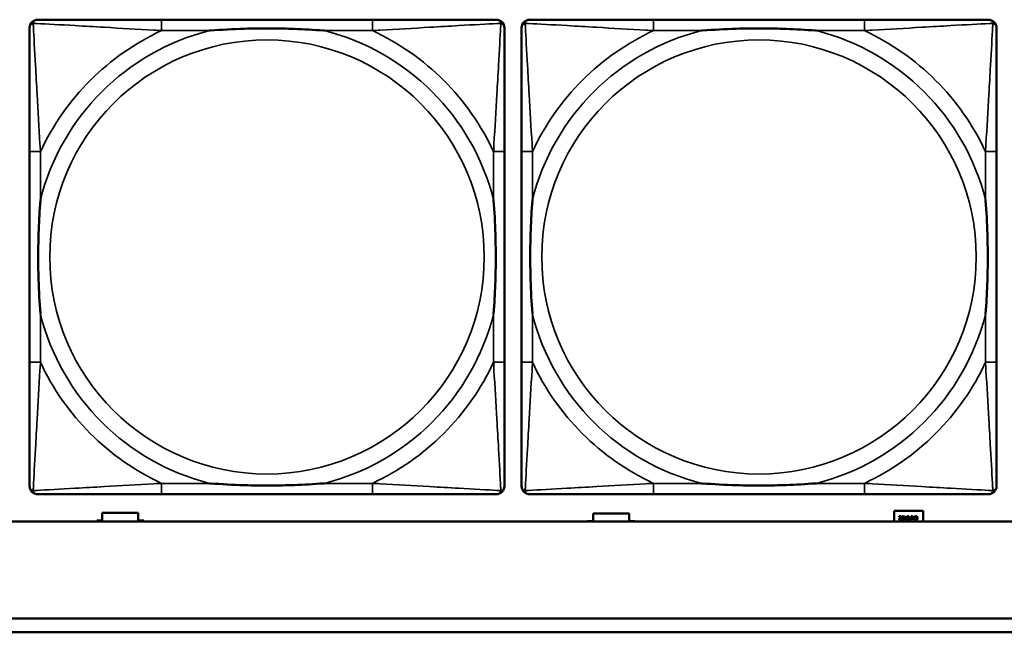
# Model space of a CAD drawing. Header units: inches. Extents: x -32 to 29.2, y -14.4 to 22.6.
# Tile 41 of 256: x -22.1 to -20.7, y -8.7 to -7.8. Entities that reach past the tile are written whole.
import ezdxf

# ---------------------------------------------------------------- set-up
doc = ezdxf.new("R2010")
doc.units = ezdxf.units.IN
doc.header["$MEASUREMENT"] = 0
doc.layers.add('Visible (ANSI)', color=7, linetype='Continuous', lineweight=50)
doc.layers.add('Visible Narrow (ANSI)', color=7, linetype='Continuous', lineweight=35)

msp = doc.modelspace()

# ---------------------------------------------------------------- linework, layer by layer
at = {"layer": 'Visible (ANSI)'}
for p, q in [((-21.5858, -7.8037), (-21.8897, -7.8037)), ((-20.8762, -7.8037), (-21.1801, -7.8037)), ((-22.0803, -7.9942), (-22.0803, -8.2982)), ((-21.3953, -8.2982), (-21.3953, -7.9942)), ((-21.3707, -7.9942), (-21.3707, -8.2982)), ((-20.6856, -8.2982), (-20.6856, -7.9942)), ((-21.8897, -8.4887), (-21.5858, -8.4887)), ((-21.1801, -8.4887), (-20.8762, -8.4887)), ((-21.9754, -8.5266), (-21.9754, -8.5156)), ((-21.9754, -8.5156), (-21.9234, -8.5156)), ((-21.9234, -8.5156), (-21.9234, -8.5266)), ((-21.2674, -8.5276), (-21.2674, -8.5166)), ((-21.2674, -8.5166), (-21.2154, -8.5166)), ((-21.2154, -8.5166), (-21.2154, -8.5276)), ((-20.8334, -8.528), (-20.8334, -8.5126)), ((-20.8334, -8.5126), (-20.7914, -8.5126)), ((-20.826, -8.5206), (-20.8229, -8.5206)), ((-20.826, -8.5212), (-20.826, -8.5206)), ((-20.8229, -8.5206), (-20.8229, -8.5213)), ((-20.818, -8.5206), (-20.8174, -8.5206)), ((-20.818, -8.5223), (-20.818, -8.5206)), ((-20.8174, -8.5206), (-20.8174, -8.5223)), ((-20.8087, -8.5206), (-20.808, -8.5206)), ((-20.8087, -8.5225), (-20.8087, -8.5206)), ((-20.808, -8.5206), (-20.808, -8.5256)), ((-20.8058, -8.5256), (-20.8075, -8.5206)), ((-20.8075, -8.5206), (-20.8068, -8.5206)), ((-20.8068, -8.5206), (-20.8064, -8.522)), ((-20.8033, -8.5206), (-20.805, -8.5256)), ((-20.8045, -8.522), (-20.804, -8.5206)), ((-20.804, -8.5206), (-20.8033, -8.5206)), ((-20.7914, -8.5126), (-20.7914, -8.528)), ((-5.0254, -8.528), (-27.8004, -8.528)), ((-21.9834, -8.528), (-21.9834, -8.5266)), ((-21.9834, -8.5266), (-21.9754, -8.5266)), ((-21.9234, -8.5266), (-21.9154, -8.5266)), ((-21.9154, -8.5266), (-21.9154, -8.528)), ((-21.2754, -8.528), (-21.2754, -8.5276)), ((-21.2754, -8.5276), (-21.2674, -8.5276)), ((-21.2154, -8.5276), (-21.2074, -8.5276)), ((-21.2074, -8.5276), (-21.2074, -8.528)), ((-20.8235, -8.5212), (-20.826, -8.5212)), ((-20.823, -8.5247), (-20.823, -8.5254)), ((-20.823, -8.5247), (-20.823, -8.5247)), ((-20.8186, -8.5223), (-20.818, -8.5223)), ((-20.8186, -8.5229), (-20.8186, -8.5223)), ((-20.818, -8.5229), (-20.8186, -8.5229)), ((-20.818, -8.5256), (-20.818, -8.5229)), ((-20.8174, -8.5256), (-20.818, -8.5256)), ((-20.8174, -8.5223), (-20.8152, -8.5223)), ((-20.8174, -8.5229), (-20.8174, -8.5248)), ((-20.8157, -8.5229), (-20.8174, -8.5229)), ((-20.8174, -8.5248), (-20.8157, -8.5229)), ((-20.8152, -8.523), (-20.8174, -8.5256)), ((-20.8152, -8.5223), (-20.8152, -8.523)), ((-20.808, -8.5256), (-20.8093, -8.5256)), ((-20.8092, -8.5225), (-20.8087, -8.5225)), ((-20.8092, -8.525), (-20.8087, -8.525)), ((-20.8087, -8.5231), (-20.8091, -8.5231)), ((-20.8087, -8.525), (-20.8087, -8.5231)), ((-20.8064, -8.522), (-20.8045, -8.522)), ((-20.8046, -8.5226), (-20.8062, -8.5226)), ((-20.8062, -8.5226), (-20.8054, -8.5249)), ((-20.805, -8.5256), (-20.8058, -8.5256)), ((-20.8054, -8.5249), (-20.8046, -8.5226)), ((-20.8033, -8.5218), (-20.8033, -8.521)), ((-20.8032, -8.5218), (-20.8033, -8.5218)), ((-20.8033, -8.5253), (-20.8033, -8.5245)), ((-20.8033, -8.5245), (-20.8032, -8.5245)), ((-27.8004, -8.668), (-16.8129, -8.668)), ((-16.8129, -8.688), (-27.8004, -8.688))]:
    msp.add_line(p, q, dxfattribs=at)
for centre, start, end in [((-22.0685, -7.8155), 90, 180), ((-21.4071, -7.8155), 0, 90), ((-21.3589, -7.8155), 90, 180), ((-20.6974, -7.8155), 0, 90), ((-22.0685, -8.4769), 180, 270), ((-21.4071, -8.4769), 270, 360), ((-21.3589, -8.4769), 180, 270), ((-20.6974, -8.4769), 270, 360)]:
    msp.add_arc(centre, 0.0118, start, end, dxfattribs=at)
for points, knots in [([(-21.8897, -7.8037), (-21.8933, -7.8037), (-21.8969, -7.8037), (-21.9005, -7.8037), (-21.9337, -7.8037), (-21.9674, -7.8037), (-21.9983, -7.8037), (-22.0252, -7.8037), (-22.0508, -7.8037), (-22.0642, -7.8037), (-22.0658, -7.8037), (-22.0672, -7.8037), (-22.0685, -7.8037)], [0, 0, 0, 0, 0.0272471, 0.0272471, 0.0272471, 0.2790553, 0.2790553, 0.2790553, 0.4988354, 0.4988354, 0.4988354, 0.5252205, 0.5252205, 0.5252205, 0.5252205]), ([(-21.4071, -7.8037), (-21.422, -7.8037), (-21.4636, -7.8037), (-21.5042, -7.8037), (-21.5307, -7.8037), (-21.5586, -7.8037), (-21.5858, -7.8037)], [-0.5252205, -0.5252205, -0.5252205, -0.5252205, -0.20743, -0.20743, -0.20743, 0, 0, 0, 0]), ([(-21.1801, -7.8037), (-21.1837, -7.8037), (-21.1873, -7.8037), (-21.1909, -7.8037), (-21.2241, -7.8037), (-21.2578, -7.8037), (-21.2887, -7.8037), (-21.3156, -7.8037), (-21.3411, -7.8037), (-21.3546, -7.8037), (-21.3562, -7.8037), (-21.3576, -7.8037), (-21.3589, -7.8037)], [0, 0, 0, 0, 0.0272471, 0.0272471, 0.0272471, 0.2790553, 0.2790553, 0.2790553, 0.4988354, 0.4988354, 0.4988354, 0.5252205, 0.5252205, 0.5252205, 0.5252205]), ([(-20.6974, -7.8037), (-20.7123, -7.8037), (-20.7539, -7.8037), (-20.7946, -7.8037), (-20.8211, -7.8037), (-20.849, -7.8037), (-20.8762, -7.8037)], [-0.5252205, -0.5252205, -0.5252205, -0.5252205, -0.20743, -0.20743, -0.20743, 0, 0, 0, 0]), ([(-22.0803, -7.8155), (-22.0803, -7.8304), (-22.0803, -7.872), (-22.0803, -7.9126), (-22.0803, -7.9391), (-22.0803, -7.967), (-22.0803, -7.9942)], [-0.5252205, -0.5252205, -0.5252205, -0.5252205, -0.20743, -0.20743, -0.20743, 0, 0, 0, 0]), ([(-21.8205, -7.8194), (-21.8201, -7.8194), (-21.8196, -7.8194), (-21.8031, -7.8181), (-21.7871, -7.8173), (-21.7641, -7.8165), (-21.7574, -7.8164), (-21.7483, -7.8163), (-21.7458, -7.8163), (-21.7417, -7.8163), (-21.7401, -7.8162), (-21.737, -7.8162), (-21.7354, -7.8162), (-21.7319, -7.8163), (-21.7298, -7.8163), (-21.7236, -7.8163), (-21.7195, -7.8164), (-21.7098, -7.8166), (-21.7042, -7.8168), (-21.6844, -7.8175), (-21.6704, -7.8183), (-21.6559, -7.8194), (-21.6555, -7.8194), (-21.655, -7.8194)], [-0.416114, -0.416114, -0.416114, -0.416114, -0.4127691, -0.4127691, -0.2896446, -0.2896446, -0.2388934, -0.2388934, -0.2201881, -0.2201881, -0.2080204, -0.2080204, -0.196499, -0.196499, -0.1809939, -0.1809939, -0.149741, -0.149741, -0.1073162, -0.1073162, 0, 0, 0.0033356, 0.0033356, 0.0033356, 0.0033356]), ([(-21.3953, -7.9942), (-21.3953, -7.9907), (-21.3953, -7.9871), (-21.3953, -7.9835), (-21.3953, -7.9503), (-21.3953, -7.9166), (-21.3953, -7.8857), (-21.3953, -7.8588), (-21.3953, -7.8332), (-21.3953, -7.8198), (-21.3953, -7.8182), (-21.3953, -7.8167), (-21.3953, -7.8155)], [0, 0, 0, 0, 0.0272471, 0.0272471, 0.0272471, 0.2790553, 0.2790553, 0.2790553, 0.4988354, 0.4988354, 0.4988354, 0.5252205, 0.5252205, 0.5252205, 0.5252205]), ([(-21.3707, -7.8155), (-21.3707, -7.8304), (-21.3707, -7.872), (-21.3707, -7.9126), (-21.3707, -7.9391), (-21.3707, -7.967), (-21.3707, -7.9942)], [-0.5252205, -0.5252205, -0.5252205, -0.5252205, -0.20743, -0.20743, -0.20743, 0, 0, 0, 0]), ([(-21.1109, -7.8194), (-21.1105, -7.8194), (-21.11, -7.8194), (-21.0935, -7.8181), (-21.0775, -7.8173), (-21.0545, -7.8165), (-21.0478, -7.8164), (-21.0386, -7.8163), (-21.0362, -7.8163), (-21.0321, -7.8163), (-21.0305, -7.8162), (-21.0273, -7.8162), (-21.0258, -7.8162), (-21.0223, -7.8163), (-21.0202, -7.8163), (-21.014, -7.8163), (-21.0099, -7.8164), (-21.0002, -7.8166), (-20.9946, -7.8168), (-20.9748, -7.8175), (-20.9608, -7.8183), (-20.9463, -7.8194), (-20.9458, -7.8194), (-20.9454, -7.8194)], [-0.416114, -0.416114, -0.416114, -0.416114, -0.4127691, -0.4127691, -0.2896446, -0.2896446, -0.2388934, -0.2388934, -0.2201881, -0.2201881, -0.2080204, -0.2080204, -0.196499, -0.196499, -0.1809939, -0.1809939, -0.149741, -0.149741, -0.1073162, -0.1073162, 0, 0, 0.0033356, 0.0033356, 0.0033356, 0.0033356]), ([(-20.6856, -7.9942), (-20.6856, -7.9907), (-20.6856, -7.9871), (-20.6856, -7.9835), (-20.6856, -7.9503), (-20.6856, -7.9166), (-20.6856, -7.8857), (-20.6856, -7.8588), (-20.6856, -7.8332), (-20.6856, -7.8198), (-20.6856, -7.8182), (-20.6856, -7.8167), (-20.6856, -7.8155)], [0, 0, 0, 0, 0.0272471, 0.0272471, 0.0272471, 0.2790553, 0.2790553, 0.2790553, 0.4988354, 0.4988354, 0.4988354, 0.5252205, 0.5252205, 0.5252205, 0.5252205]), ([(-22.0645, -8.2289), (-22.0646, -8.2285), (-22.0646, -8.2281), (-22.0659, -8.2116), (-22.0667, -8.1955), (-22.0674, -8.1725), (-22.0676, -8.1658), (-22.0677, -8.1567), (-22.0677, -8.1542), (-22.0677, -8.1501), (-22.0677, -8.1485), (-22.0677, -8.1454), (-22.0677, -8.1439), (-22.0677, -8.1403), (-22.0677, -8.1382), (-22.0676, -8.1321), (-22.0676, -8.1279), (-22.0674, -8.1182), (-22.0672, -8.1126), (-22.0665, -8.0928), (-22.0657, -8.0788), (-22.0646, -8.0643), (-22.0646, -8.0639), (-22.0645, -8.0634)], [-0.416114, -0.416114, -0.416114, -0.416114, -0.4127691, -0.4127691, -0.2896446, -0.2896446, -0.2388934, -0.2388934, -0.2201881, -0.2201881, -0.2080204, -0.2080204, -0.196499, -0.196499, -0.1809939, -0.1809939, -0.149741, -0.149741, -0.1073162, -0.1073162, 0, 0, 0.0033356, 0.0033356, 0.0033356, 0.0033356]), ([(-21.411, -8.0634), (-21.411, -8.0639), (-21.4109, -8.0643), (-21.4097, -8.0808), (-21.4088, -8.0969), (-21.4081, -8.1198), (-21.408, -8.1265), (-21.4079, -8.1357), (-21.4079, -8.1382), (-21.4078, -8.1423), (-21.4078, -8.1439), (-21.4078, -8.147), (-21.4078, -8.1485), (-21.4078, -8.1521), (-21.4079, -8.1541), (-21.4079, -8.1603), (-21.408, -8.1644), (-21.4082, -8.1742), (-21.4083, -8.1798), (-21.4091, -8.1995), (-21.4098, -8.2136), (-21.4109, -8.2281), (-21.411, -8.2285), (-21.411, -8.2289)], [-0.416114, -0.416114, -0.416114, -0.416114, -0.4127691, -0.4127691, -0.2896446, -0.2896446, -0.2388934, -0.2388934, -0.2201881, -0.2201881, -0.2080204, -0.2080204, -0.196499, -0.196499, -0.1809939, -0.1809939, -0.149741, -0.149741, -0.1073162, -0.1073162, 0, 0, 0.0033356, 0.0033356, 0.0033356, 0.0033356]), ([(-21.3549, -8.2289), (-21.355, -8.2285), (-21.355, -8.2281), (-21.3562, -8.2116), (-21.3571, -8.1955), (-21.3578, -8.1725), (-21.3579, -8.1658), (-21.3581, -8.1567), (-21.3581, -8.1542), (-21.3581, -8.1501), (-21.3581, -8.1485), (-21.3581, -8.1454), (-21.3581, -8.1439), (-21.3581, -8.1403), (-21.3581, -8.1382), (-21.358, -8.1321), (-21.358, -8.1279), (-21.3577, -8.1182), (-21.3576, -8.1126), (-21.3569, -8.0928), (-21.3561, -8.0788), (-21.355, -8.0643), (-21.355, -8.0639), (-21.3549, -8.0634)], [-0.416114, -0.416114, -0.416114, -0.416114, -0.4127691, -0.4127691, -0.2896446, -0.2896446, -0.2388934, -0.2388934, -0.2201881, -0.2201881, -0.2080204, -0.2080204, -0.196499, -0.196499, -0.1809939, -0.1809939, -0.149741, -0.149741, -0.1073162, -0.1073162, 0, 0, 0.0033356, 0.0033356, 0.0033356, 0.0033356]), ([(-20.7014, -8.0634), (-20.7014, -8.0639), (-20.7013, -8.0643), (-20.7001, -8.0808), (-20.6992, -8.0969), (-20.6985, -8.1198), (-20.6984, -8.1265), (-20.6983, -8.1357), (-20.6982, -8.1382), (-20.6982, -8.1423), (-20.6982, -8.1439), (-20.6982, -8.147), (-20.6982, -8.1485), (-20.6982, -8.1521), (-20.6982, -8.1541), (-20.6983, -8.1603), (-20.6984, -8.1644), (-20.6986, -8.1742), (-20.6987, -8.1798), (-20.6994, -8.1995), (-20.7002, -8.2136), (-20.7013, -8.2281), (-20.7014, -8.2285), (-20.7014, -8.2289)], [-0.416114, -0.416114, -0.416114, -0.416114, -0.4127691, -0.4127691, -0.2896446, -0.2896446, -0.2388934, -0.2388934, -0.2201881, -0.2201881, -0.2080204, -0.2080204, -0.196499, -0.196499, -0.1809939, -0.1809939, -0.149741, -0.149741, -0.1073162, -0.1073162, 0, 0, 0.0033356, 0.0033356, 0.0033356, 0.0033356]), ([(-22.0803, -8.2982), (-22.0803, -8.3254), (-22.0803, -8.3532), (-22.0803, -8.3798), (-22.0803, -8.4204), (-22.0803, -8.462), (-22.0803, -8.4769)], [3.9382945, 3.9382945, 3.9382945, 3.9382945, 4.1457245, 4.1457245, 4.1457245, 4.463515, 4.463515, 4.463515, 4.463515]), ([(-21.3953, -8.4769), (-21.3953, -8.462), (-21.3953, -8.4204), (-21.3953, -8.3798), (-21.3953, -8.3532), (-21.3953, -8.3254), (-21.3953, -8.2982)], [-0.5252205, -0.5252205, -0.5252205, -0.5252205, -0.20743, -0.20743, -0.20743, 0, 0, 0, 0]), ([(-21.3707, -8.2982), (-21.3707, -8.3254), (-21.3707, -8.3532), (-21.3707, -8.3798), (-21.3707, -8.4204), (-21.3707, -8.462), (-21.3707, -8.4769)], [3.9382945, 3.9382945, 3.9382945, 3.9382945, 4.1457245, 4.1457245, 4.1457245, 4.463515, 4.463515, 4.463515, 4.463515]), ([(-20.6856, -8.4769), (-20.6856, -8.462), (-20.6856, -8.4204), (-20.6856, -8.3798), (-20.6856, -8.3532), (-20.6856, -8.3254), (-20.6856, -8.2982)], [-0.5252205, -0.5252205, -0.5252205, -0.5252205, -0.20743, -0.20743, -0.20743, 0, 0, 0, 0]), ([(-21.655, -8.473), (-21.6555, -8.473), (-21.6559, -8.473), (-21.6704, -8.4741), (-21.6844, -8.4749), (-21.7042, -8.4756), (-21.7098, -8.4758), (-21.7195, -8.476), (-21.7236, -8.4761), (-21.7298, -8.4761), (-21.7319, -8.4761), (-21.7354, -8.4761), (-21.737, -8.4761), (-21.7401, -8.4761), (-21.7417, -8.4761), (-21.7458, -8.4761), (-21.7483, -8.4761), (-21.7574, -8.476), (-21.7641, -8.4758), (-21.7871, -8.4751), (-21.8031, -8.4743), (-21.8196, -8.473), (-21.8201, -8.473), (-21.8205, -8.473)], [-0.4149464, -0.4149464, -0.4149464, -0.4149464, -0.41162, -0.41162, -0.3046026, -0.3046026, -0.2622958, -0.2622958, -0.23113, -0.23113, -0.215668, -0.215668, -0.2041787, -0.2041787, -0.1920448, -0.1920448, -0.1733916, -0.1733916, -0.1227817, -0.1227817, 0, 0, 0.0033356, 0.0033356, 0.0033356, 0.0033356]), ([(-20.9454, -8.473), (-20.9458, -8.473), (-20.9463, -8.473), (-20.9608, -8.4741), (-20.9748, -8.4749), (-20.9946, -8.4756), (-21.0002, -8.4758), (-21.0099, -8.476), (-21.014, -8.4761), (-21.0202, -8.4761), (-21.0223, -8.4761), (-21.0258, -8.4761), (-21.0273, -8.4761), (-21.0305, -8.4761), (-21.0321, -8.4761), (-21.0362, -8.4761), (-21.0386, -8.4761), (-21.0478, -8.476), (-21.0545, -8.4758), (-21.0775, -8.4751), (-21.0935, -8.4743), (-21.11, -8.473), (-21.1105, -8.473), (-21.1109, -8.473)], [-0.4149464, -0.4149464, -0.4149464, -0.4149464, -0.41162, -0.41162, -0.3046026, -0.3046026, -0.2622958, -0.2622958, -0.23113, -0.23113, -0.215668, -0.215668, -0.2041787, -0.2041787, -0.1920448, -0.1920448, -0.1733916, -0.1733916, -0.1227817, -0.1227817, 0, 0, 0.0033356, 0.0033356, 0.0033356, 0.0033356]), ([(-22.0685, -8.4887), (-22.0536, -8.4887), (-22.012, -8.4887), (-21.9713, -8.4887), (-21.9448, -8.4887), (-21.917, -8.4887), (-21.8897, -8.4887)], [-0.5252205, -0.5252205, -0.5252205, -0.5252205, -0.20743, -0.20743, -0.20743, 0, 0, 0, 0]), ([(-21.5858, -8.4887), (-21.5586, -8.4887), (-21.5307, -8.4887), (-21.5042, -8.4887), (-21.4636, -8.4887), (-21.422, -8.4887), (-21.4071, -8.4887)], [3.9382945, 3.9382945, 3.9382945, 3.9382945, 4.1457245, 4.1457245, 4.1457245, 4.463515, 4.463515, 4.463515, 4.463515]), ([(-21.3589, -8.4887), (-21.344, -8.4887), (-21.3024, -8.4887), (-21.2617, -8.4887), (-21.2352, -8.4887), (-21.2073, -8.4887), (-21.1801, -8.4887)], [-0.5252205, -0.5252205, -0.5252205, -0.5252205, -0.20743, -0.20743, -0.20743, 0, 0, 0, 0]), ([(-20.8762, -8.4887), (-20.849, -8.4887), (-20.8211, -8.4887), (-20.7946, -8.4887), (-20.7539, -8.4887), (-20.7123, -8.4887), (-20.6974, -8.4887)], [3.9382945, 3.9382945, 3.9382945, 3.9382945, 4.1457245, 4.1457245, 4.1457245, 4.463515, 4.463515, 4.463515, 4.463515])]:
    msp.add_open_spline(points, degree=3, knots=knots, dxfattribs=at)
for points in [[(-20.8223, -8.5231), (-20.8223, -8.5218), (-20.8215, -8.5205), (-20.8207, -8.5205)], [(-20.8207, -8.5205), (-20.8198, -8.5205), (-20.8191, -8.5218), (-20.8191, -8.5231)], [(-20.8148, -8.5231), (-20.8148, -8.5218), (-20.814, -8.5205), (-20.8132, -8.5205)], [(-20.8132, -8.5205), (-20.8123, -8.5205), (-20.8116, -8.5218), (-20.8116, -8.5231)], [(-20.8033, -8.521), (-20.8031, -8.5209), (-20.8028, -8.5207), (-20.8026, -8.5207)], [(-20.8026, -8.5207), (-20.8024, -8.5206), (-20.802, -8.5205), (-20.8017, -8.5205)], [(-20.8017, -8.5205), (-20.8012, -8.5205), (-20.8004, -8.5209), (-20.8001, -8.5212)], [(-20.8258, -8.5244), (-20.8258, -8.5241), (-20.8256, -8.5236), (-20.8255, -8.5234)], [(-20.8243, -8.5257), (-20.825, -8.5257), (-20.8258, -8.525), (-20.8258, -8.5244)], [(-20.8255, -8.5234), (-20.8254, -8.5231), (-20.825, -8.5227), (-20.8249, -8.5225)], [(-20.8241, -8.5225), (-20.8247, -8.5232), (-20.8251, -8.5239), (-20.8251, -8.5243)], [(-20.8251, -8.5243), (-20.8251, -8.5245), (-20.825, -8.5248), (-20.8249, -8.5249)], [(-20.8249, -8.5225), (-20.8245, -8.5222), (-20.8238, -8.5214), (-20.8235, -8.5212)], [(-20.8249, -8.5249), (-20.8247, -8.525), (-20.8244, -8.5251), (-20.8242, -8.5251)], [(-20.823, -8.5254), (-20.8232, -8.5255), (-20.824, -8.5257), (-20.8243, -8.5257)], [(-20.8242, -8.5251), (-20.8241, -8.5251), (-20.8237, -8.5251), (-20.8235, -8.525)], [(-20.8229, -8.5213), (-20.8232, -8.5216), (-20.8238, -8.5222), (-20.8241, -8.5225)], [(-20.8235, -8.525), (-20.8234, -8.5249), (-20.8231, -8.5248), (-20.823, -8.5247)], [(-20.8207, -8.5257), (-20.8215, -8.5257), (-20.8223, -8.5244), (-20.8223, -8.5231)], [(-20.8214, -8.5216), (-20.8215, -8.5218), (-20.8216, -8.5226), (-20.8216, -8.5231)], [(-20.8216, -8.5231), (-20.8216, -8.5236), (-20.8215, -8.5244), (-20.8214, -8.5247)], [(-20.8207, -8.5211), (-20.8209, -8.5211), (-20.8213, -8.5213), (-20.8214, -8.5216)], [(-20.8214, -8.5247), (-20.8213, -8.5249), (-20.8209, -8.5252), (-20.8207, -8.5252)], [(-20.8199, -8.5216), (-20.82, -8.5214), (-20.8204, -8.5211), (-20.8207, -8.5211)], [(-20.8191, -8.5231), (-20.8191, -8.5245), (-20.8198, -8.5257), (-20.8207, -8.5257)], [(-20.8207, -8.5252), (-20.8204, -8.5252), (-20.82, -8.5249), (-20.8199, -8.5246)], [(-20.8197, -8.5231), (-20.8197, -8.5226), (-20.8198, -8.5219), (-20.8199, -8.5216)], [(-20.8199, -8.5246), (-20.8198, -8.5244), (-20.8197, -8.5236), (-20.8197, -8.5231)], [(-20.8132, -8.5257), (-20.814, -8.5257), (-20.8148, -8.5244), (-20.8148, -8.5231)], [(-20.8139, -8.5216), (-20.814, -8.5218), (-20.8141, -8.5226), (-20.8141, -8.5231)], [(-20.8141, -8.5231), (-20.8141, -8.5236), (-20.814, -8.5244), (-20.8139, -8.5247)], [(-20.8132, -8.5211), (-20.8134, -8.5211), (-20.8138, -8.5213), (-20.8139, -8.5216)], [(-20.8139, -8.5247), (-20.8138, -8.5249), (-20.8134, -8.5252), (-20.8132, -8.5252)], [(-20.8124, -8.5216), (-20.8125, -8.5214), (-20.8129, -8.5211), (-20.8132, -8.5211)], [(-20.8116, -8.5231), (-20.8116, -8.5245), (-20.8123, -8.5257), (-20.8132, -8.5257)], [(-20.8132, -8.5252), (-20.8129, -8.5252), (-20.8125, -8.5249), (-20.8124, -8.5246)], [(-20.8122, -8.5231), (-20.8122, -8.5226), (-20.8123, -8.5219), (-20.8124, -8.5216)], [(-20.8124, -8.5246), (-20.8123, -8.5244), (-20.8122, -8.5236), (-20.8122, -8.5231)], [(-20.8112, -8.5241), (-20.8112, -8.5238), (-20.8109, -8.5232), (-20.8107, -8.523)], [(-20.8106, -8.5253), (-20.8108, -8.5251), (-20.8112, -8.5245), (-20.8112, -8.5241)], [(-20.8107, -8.523), (-20.8105, -8.5228), (-20.8098, -8.5225), (-20.8092, -8.5225)], [(-20.8093, -8.5256), (-20.8097, -8.5256), (-20.8103, -8.5255), (-20.8106, -8.5253)], [(-20.8102, -8.5234), (-20.8103, -8.5235), (-20.8105, -8.5239), (-20.8105, -8.5241)], [(-20.8105, -8.5241), (-20.8105, -8.5244), (-20.8103, -8.5247), (-20.8101, -8.5249)], [(-20.8091, -8.5231), (-20.8095, -8.5231), (-20.81, -8.5232), (-20.8102, -8.5234)], [(-20.8101, -8.5249), (-20.8099, -8.525), (-20.8095, -8.525), (-20.8092, -8.525)], [(-20.8026, -8.5256), (-20.8027, -8.5255), (-20.8031, -8.5254), (-20.8033, -8.5253)], [(-20.8027, -8.5214), (-20.8029, -8.5215), (-20.8031, -8.5217), (-20.8032, -8.5218)], [(-20.8032, -8.5245), (-20.8031, -8.5246), (-20.8028, -8.5248), (-20.8026, -8.5249)], [(-20.8017, -8.5211), (-20.802, -8.5211), (-20.8025, -8.5213), (-20.8027, -8.5214)], [(-20.8026, -8.5249), (-20.8024, -8.525), (-20.802, -8.5251), (-20.8017, -8.5251)], [(-20.8017, -8.5257), (-20.802, -8.5257), (-20.8024, -8.5256), (-20.8026, -8.5256)], [(-20.8006, -8.5216), (-20.8008, -8.5214), (-20.8014, -8.5211), (-20.8017, -8.5211)], [(-20.8017, -8.5251), (-20.8014, -8.5251), (-20.8008, -8.5249), (-20.8006, -8.5246)], [(-20.8001, -8.525), (-20.8004, -8.5254), (-20.8012, -8.5257), (-20.8017, -8.5257)], [(-20.8002, -8.5231), (-20.8002, -8.5226), (-20.8004, -8.5219), (-20.8006, -8.5216)], [(-20.8006, -8.5246), (-20.8004, -8.5244), (-20.8002, -8.5236), (-20.8002, -8.5231)], [(-20.8001, -8.5212), (-20.7998, -8.5215), (-20.7995, -8.5225), (-20.7995, -8.5231)], [(-20.7995, -8.5231), (-20.7995, -8.5237), (-20.7998, -8.5247), (-20.8001, -8.525)]]:
    msp.add_open_spline(points, degree=2, dxfattribs=at)
at = {"layer": 'Visible Narrow (ANSI)'}
for p, q in [((-21.8897, -7.8037), (-21.8897, -7.8194)), ((-21.5858, -7.8037), (-21.5858, -7.8194)), ((-21.1801, -7.8037), (-21.1801, -7.8194)), ((-20.8762, -7.8037), (-20.8762, -7.8194)), ((-21.8897, -7.8194), (-21.8205, -7.8194)), ((-21.655, -7.8194), (-21.5858, -7.8194)), ((-21.1801, -7.8194), (-21.1109, -7.8194)), ((-20.9454, -7.8194), (-20.8762, -7.8194)), ((-22.0645, -7.9942), (-22.0803, -7.9942)), ((-22.0645, -8.0634), (-22.0645, -7.9942)), ((-21.3953, -7.9942), (-21.411, -7.9942)), ((-21.411, -7.9942), (-21.411, -8.0634)), ((-21.3549, -7.9942), (-21.3707, -7.9942)), ((-21.3549, -8.0634), (-21.3549, -7.9942)), ((-20.6856, -7.9942), (-20.7014, -7.9942)), ((-20.7014, -7.9942), (-20.7014, -8.0634)), ((-22.0645, -8.2982), (-22.0645, -8.2289)), ((-21.411, -8.2289), (-21.411, -8.2982)), ((-21.3549, -8.2982), (-21.3549, -8.2289)), ((-20.7014, -8.2289), (-20.7014, -8.2982)), ((-22.0645, -8.2982), (-22.0803, -8.2982)), ((-21.3953, -8.2982), (-21.411, -8.2982)), ((-21.3549, -8.2982), (-21.3707, -8.2982)), ((-20.6856, -8.2982), (-20.7014, -8.2982)), ((-21.8897, -8.473), (-21.8897, -8.4887)), ((-21.8205, -8.473), (-21.8897, -8.473)), ((-21.5858, -8.473), (-21.655, -8.473)), ((-21.5858, -8.473), (-21.5858, -8.4887)), ((-21.1801, -8.473), (-21.1801, -8.4887)), ((-21.1109, -8.473), (-21.1801, -8.473)), ((-20.8762, -8.473), (-20.9454, -8.473)), ((-20.8762, -8.473), (-20.8762, -8.4887))]:
    msp.add_line(p, q, dxfattribs=at)
for centre in [(-21.7378, -8.1462), (-21.0282, -8.1462)]:
    msp.add_circle(centre, 0.3133, dxfattribs=at)
for centre, radius, start, end in [((-21.7378, -8.1462), 0.3371, 104.2103, 165.7897), ((-21.7378, -8.1462), 0.3604, 114.9407, 155.0593), ((-21.7378, -8.1462), 0.3371, 14.2103, 75.7897), ((-21.7378, -8.1462), 0.3604, 24.9407, 65.0593), ((-21.0282, -8.1462), 0.3371, 104.2103, 165.7897), ((-21.0282, -8.1462), 0.3604, 114.9407, 155.0593), ((-21.0282, -8.1462), 0.3371, 14.2103, 75.7897), ((-21.0282, -8.1462), 0.3604, 24.9407, 65.0593), ((-21.7378, -8.1462), 0.3371, 194.2103, 255.7897), ((-21.7378, -8.1462), 0.3371, 284.2103, 345.7897), ((-21.0282, -8.1462), 0.3371, 194.2103, 255.7897), ((-21.0282, -8.1462), 0.3371, 284.2103, 345.7897), ((-21.7378, -8.1462), 0.3604, 204.9407, 245.0593), ((-21.7378, -8.1462), 0.3604, 294.9407, 335.0593), ((-21.0282, -8.1462), 0.3604, 204.9407, 245.0593), ((-21.0282, -8.1462), 0.3604, 294.9407, 335.0593)]:
    msp.add_arc(centre, radius, start, end, dxfattribs=at)
for points, knots in [([(-22.0803, -7.8155), (-22.0803, -7.8149), (-22.0802, -7.8143), (-22.08, -7.8133), (-22.0798, -7.8129), (-22.0795, -7.8122), (-22.0793, -7.812), (-22.0791, -7.8116), (-22.079, -7.8115), (-22.0786, -7.8111), (-22.0784, -7.8108), (-22.0777, -7.8102), (-22.0772, -7.8099), (-22.0761, -7.8093), (-22.0756, -7.8091), (-22.075, -7.809)], [-0.02627331, -0.02627331, -0.02627331, -0.02627331, -0.02158775, -0.02158775, -0.01736415, -0.01736415, -0.0147244, -0.0147244, -0.01307456, -0.01307456, -0.00977487, -0.00977487, -0.00449537, -0.00449537, 0.00012419, 0.00012419, 0.00012419, 0.00012419]), ([(-22.075, -7.809), (-22.0748, -7.8084), (-22.0746, -7.8078), (-22.0741, -7.8068), (-22.0737, -7.8063), (-22.0731, -7.8056), (-22.0729, -7.8053), (-22.0725, -7.805), (-22.0723, -7.8049), (-22.072, -7.8046), (-22.0717, -7.8045), (-22.0711, -7.8042), (-22.0706, -7.804), (-22.0696, -7.8037), (-22.0691, -7.8037), (-22.0685, -7.8037)], [-0.00012419, -0.00012419, -0.00012419, -0.00012419, 0.00449537, 0.00449537, 0.00977487, 0.00977487, 0.01307456, 0.01307456, 0.0147244, 0.0147244, 0.01736415, 0.01736415, 0.02158775, 0.02158775, 0.02627331, 0.02627331, 0.02627331, 0.02627331]), ([(-22.0645, -7.9942), (-22.0647, -7.9905), (-22.065, -7.9867), (-22.0665, -7.9594), (-22.0679, -7.9352), (-22.0701, -7.8973), (-22.0709, -7.8833), (-22.0729, -7.848), (-22.074, -7.8279), (-22.0748, -7.8125), (-22.0749, -7.8107), (-22.075, -7.809)], [0, 0, 0, 0, 0.0278591, 0.0278591, 0.201273, 0.201273, 0.3066357, 0.3066357, 0.475216, 0.475216, 0.5007189, 0.5007189, 0.5007189, 0.5007189]), ([(-22.075, -7.809), (-22.0733, -7.809), (-22.0715, -7.8091), (-22.056, -7.81), (-22.0359, -7.811), (-22.0007, -7.813), (-21.9866, -7.8138), (-21.9488, -7.8161), (-21.9246, -7.8175), (-21.8973, -7.819), (-21.8935, -7.8192), (-21.8897, -7.8194)], [-0.5007189, -0.5007189, -0.5007189, -0.5007189, -0.475216, -0.475216, -0.3066357, -0.3066357, -0.201273, -0.201273, -0.0278591, -0.0278591, 0, 0, 0, 0]), ([(-21.5858, -7.8194), (-21.5821, -7.8192), (-21.5783, -7.819), (-21.5509, -7.8175), (-21.5268, -7.8161), (-21.4889, -7.8138), (-21.4749, -7.813), (-21.4396, -7.811), (-21.4195, -7.81), (-21.4041, -7.8091), (-21.4022, -7.809), (-21.4005, -7.809)], [0, 0, 0, 0, 0.0278591, 0.0278591, 0.201273, 0.201273, 0.3066357, 0.3066357, 0.475216, 0.475216, 0.5007189, 0.5007189, 0.5007189, 0.5007189]), ([(-21.4005, -7.809), (-21.4006, -7.8107), (-21.4007, -7.8125), (-21.4015, -7.8279), (-21.4026, -7.848), (-21.4046, -7.8833), (-21.4054, -7.8973), (-21.4076, -7.9352), (-21.4091, -7.9594), (-21.4106, -7.9867), (-21.4108, -7.9905), (-21.411, -7.9942)], [-0.5007189, -0.5007189, -0.5007189, -0.5007189, -0.475216, -0.475216, -0.3066357, -0.3066357, -0.201273, -0.201273, -0.0278591, -0.0278591, 0, 0, 0, 0]), ([(-21.4071, -7.8037), (-21.4065, -7.8037), (-21.4059, -7.8037), (-21.4049, -7.804), (-21.4045, -7.8042), (-21.4038, -7.8045), (-21.4036, -7.8046), (-21.4032, -7.8049), (-21.4031, -7.805), (-21.4027, -7.8053), (-21.4024, -7.8056), (-21.4018, -7.8063), (-21.4015, -7.8068), (-21.4009, -7.8078), (-21.4007, -7.8084), (-21.4005, -7.809)], [-0.02627331, -0.02627331, -0.02627331, -0.02627331, -0.02158775, -0.02158775, -0.01736415, -0.01736415, -0.0147244, -0.0147244, -0.01307456, -0.01307456, -0.00977487, -0.00977487, -0.00449537, -0.00449537, 0.00012419, 0.00012419, 0.00012419, 0.00012419]), ([(-21.4005, -7.809), (-21.4, -7.8091), (-21.3994, -7.8093), (-21.3984, -7.8099), (-21.3979, -7.8102), (-21.3972, -7.8108), (-21.3969, -7.8111), (-21.3966, -7.8115), (-21.3965, -7.8116), (-21.3962, -7.812), (-21.3961, -7.8122), (-21.3957, -7.8129), (-21.3956, -7.8133), (-21.3953, -7.8143), (-21.3953, -7.8149), (-21.3953, -7.8155)], [-0.00012419, -0.00012419, -0.00012419, -0.00012419, 0.00449537, 0.00449537, 0.00977487, 0.00977487, 0.01307456, 0.01307456, 0.0147244, 0.0147244, 0.01736415, 0.01736415, 0.02158775, 0.02158775, 0.02627331, 0.02627331, 0.02627331, 0.02627331]), ([(-21.3707, -7.8155), (-21.3707, -7.8149), (-21.3706, -7.8143), (-21.3704, -7.8133), (-21.3702, -7.8129), (-21.3699, -7.8122), (-21.3697, -7.812), (-21.3695, -7.8116), (-21.3693, -7.8115), (-21.369, -7.8111), (-21.3688, -7.8108), (-21.3681, -7.8102), (-21.3676, -7.8099), (-21.3665, -7.8093), (-21.366, -7.8091), (-21.3654, -7.809)], [-0.02627331, -0.02627331, -0.02627331, -0.02627331, -0.02158775, -0.02158775, -0.01736415, -0.01736415, -0.0147244, -0.0147244, -0.01307456, -0.01307456, -0.00977487, -0.00977487, -0.00449537, -0.00449537, 0.00012419, 0.00012419, 0.00012419, 0.00012419]), ([(-21.3654, -7.809), (-21.3652, -7.8084), (-21.365, -7.8078), (-21.3645, -7.8068), (-21.3641, -7.8063), (-21.3635, -7.8056), (-21.3633, -7.8053), (-21.3629, -7.805), (-21.3627, -7.8049), (-21.3623, -7.8046), (-21.3621, -7.8045), (-21.3614, -7.8042), (-21.361, -7.804), (-21.36, -7.8037), (-21.3595, -7.8037), (-21.3589, -7.8037)], [-0.00012419, -0.00012419, -0.00012419, -0.00012419, 0.00449537, 0.00449537, 0.00977487, 0.00977487, 0.01307456, 0.01307456, 0.0147244, 0.0147244, 0.01736415, 0.01736415, 0.02158775, 0.02158775, 0.02627331, 0.02627331, 0.02627331, 0.02627331]), ([(-21.3549, -7.9942), (-21.3551, -7.9905), (-21.3553, -7.9867), (-21.3569, -7.9594), (-21.3583, -7.9352), (-21.3605, -7.8973), (-21.3613, -7.8833), (-21.3633, -7.848), (-21.3644, -7.8279), (-21.3652, -7.8125), (-21.3653, -7.8107), (-21.3654, -7.809)], [0, 0, 0, 0, 0.0278591, 0.0278591, 0.201273, 0.201273, 0.3066357, 0.3066357, 0.475216, 0.475216, 0.5007189, 0.5007189, 0.5007189, 0.5007189]), ([(-21.3654, -7.809), (-21.3637, -7.809), (-21.3619, -7.8091), (-21.3464, -7.81), (-21.3263, -7.811), (-21.2911, -7.813), (-21.277, -7.8138), (-21.2392, -7.8161), (-21.215, -7.8175), (-21.1876, -7.819), (-21.1839, -7.8192), (-21.1801, -7.8194)], [-0.5007189, -0.5007189, -0.5007189, -0.5007189, -0.475216, -0.475216, -0.3066357, -0.3066357, -0.201273, -0.201273, -0.0278591, -0.0278591, 0, 0, 0, 0]), ([(-20.8762, -7.8194), (-20.8724, -7.8192), (-20.8687, -7.819), (-20.8413, -7.8175), (-20.8171, -7.8161), (-20.7793, -7.8138), (-20.7652, -7.813), (-20.73, -7.811), (-20.7099, -7.81), (-20.6945, -7.8091), (-20.6926, -7.809), (-20.6909, -7.809)], [0, 0, 0, 0, 0.0278591, 0.0278591, 0.201273, 0.201273, 0.3066357, 0.3066357, 0.475216, 0.475216, 0.5007189, 0.5007189, 0.5007189, 0.5007189]), ([(-20.6909, -7.809), (-20.691, -7.8107), (-20.6911, -7.8125), (-20.6919, -7.8279), (-20.693, -7.848), (-20.695, -7.8833), (-20.6958, -7.8973), (-20.698, -7.9352), (-20.6995, -7.9594), (-20.701, -7.9867), (-20.7012, -7.9905), (-20.7014, -7.9942)], [-0.5007189, -0.5007189, -0.5007189, -0.5007189, -0.475216, -0.475216, -0.3066357, -0.3066357, -0.201273, -0.201273, -0.0278591, -0.0278591, 0, 0, 0, 0]), ([(-20.6974, -7.8037), (-20.6968, -7.8037), (-20.6963, -7.8037), (-20.6953, -7.804), (-20.6949, -7.8042), (-20.6942, -7.8045), (-20.694, -7.8046), (-20.6936, -7.8049), (-20.6934, -7.805), (-20.693, -7.8053), (-20.6928, -7.8056), (-20.6922, -7.8063), (-20.6918, -7.8068), (-20.6913, -7.8078), (-20.6911, -7.8084), (-20.6909, -7.809)], [-0.02627331, -0.02627331, -0.02627331, -0.02627331, -0.02158775, -0.02158775, -0.01736415, -0.01736415, -0.0147244, -0.0147244, -0.01307456, -0.01307456, -0.00977487, -0.00977487, -0.00449537, -0.00449537, 0.00012419, 0.00012419, 0.00012419, 0.00012419]), ([(-20.6909, -7.809), (-20.6903, -7.8091), (-20.6898, -7.8093), (-20.6887, -7.8099), (-20.6883, -7.8102), (-20.6875, -7.8108), (-20.6873, -7.8111), (-20.687, -7.8115), (-20.6869, -7.8116), (-20.6866, -7.812), (-20.6864, -7.8122), (-20.6861, -7.8129), (-20.686, -7.8133), (-20.6857, -7.8143), (-20.6856, -7.8149), (-20.6856, -7.8155)], [-0.00012419, -0.00012419, -0.00012419, -0.00012419, 0.00449537, 0.00449537, 0.00977487, 0.00977487, 0.01307456, 0.01307456, 0.0147244, 0.0147244, 0.01736415, 0.01736415, 0.02158775, 0.02158775, 0.02627331, 0.02627331, 0.02627331, 0.02627331]), ([(-22.075, -8.4834), (-22.0749, -8.4817), (-22.0748, -8.4799), (-22.074, -8.4645), (-22.0729, -8.4443), (-22.0709, -8.4091), (-22.0701, -8.3951), (-22.0679, -8.3572), (-22.0665, -8.333), (-22.065, -8.3057), (-22.0647, -8.3019), (-22.0645, -8.2982)], [-4.4390134, -4.4390134, -4.4390134, -4.4390134, -4.4135105, -4.4135105, -4.2449302, -4.2449302, -4.1395675, -4.1395675, -3.9661536, -3.9661536, -3.9382945, -3.9382945, -3.9382945, -3.9382945]), ([(-21.411, -8.2982), (-21.4108, -8.3019), (-21.4106, -8.3057), (-21.4091, -8.333), (-21.4076, -8.3572), (-21.4054, -8.3951), (-21.4046, -8.4091), (-21.4026, -8.4443), (-21.4015, -8.4645), (-21.4007, -8.4799), (-21.4006, -8.4817), (-21.4005, -8.4834)], [0, 0, 0, 0, 0.0278591, 0.0278591, 0.201273, 0.201273, 0.3066357, 0.3066357, 0.475216, 0.475216, 0.5007189, 0.5007189, 0.5007189, 0.5007189]), ([(-21.3654, -8.4834), (-21.3653, -8.4817), (-21.3652, -8.4799), (-21.3644, -8.4645), (-21.3633, -8.4443), (-21.3613, -8.4091), (-21.3605, -8.3951), (-21.3583, -8.3572), (-21.3569, -8.333), (-21.3553, -8.3057), (-21.3551, -8.3019), (-21.3549, -8.2982)], [-4.4390134, -4.4390134, -4.4390134, -4.4390134, -4.4135105, -4.4135105, -4.2449302, -4.2449302, -4.1395675, -4.1395675, -3.9661536, -3.9661536, -3.9382945, -3.9382945, -3.9382945, -3.9382945]), ([(-20.7014, -8.2982), (-20.7012, -8.3019), (-20.701, -8.3057), (-20.6995, -8.333), (-20.698, -8.3572), (-20.6958, -8.3951), (-20.695, -8.4091), (-20.693, -8.4443), (-20.6919, -8.4645), (-20.6911, -8.4799), (-20.691, -8.4817), (-20.6909, -8.4834)], [0, 0, 0, 0, 0.0278591, 0.0278591, 0.201273, 0.201273, 0.3066357, 0.3066357, 0.475216, 0.475216, 0.5007189, 0.5007189, 0.5007189, 0.5007189]), ([(-22.075, -8.4834), (-22.0756, -8.4832), (-22.0761, -8.483), (-22.0772, -8.4825), (-22.0777, -8.4822), (-22.0784, -8.4816), (-22.0786, -8.4813), (-22.079, -8.4809), (-22.0791, -8.4808), (-22.0793, -8.4804), (-22.0795, -8.4801), (-22.0798, -8.4795), (-22.08, -8.4791), (-22.0802, -8.4781), (-22.0803, -8.4775), (-22.0803, -8.4769)], [-0.00012419, -0.00012419, -0.00012419, -0.00012419, 0.00449537, 0.00449537, 0.00977487, 0.00977487, 0.01307456, 0.01307456, 0.0147244, 0.0147244, 0.01736415, 0.01736415, 0.02158775, 0.02158775, 0.02627331, 0.02627331, 0.02627331, 0.02627331]), ([(-21.8897, -8.473), (-21.8935, -8.4732), (-21.8973, -8.4734), (-21.9246, -8.4749), (-21.9488, -8.4763), (-21.9866, -8.4785), (-22.0007, -8.4793), (-22.0359, -8.4813), (-22.056, -8.4824), (-22.0715, -8.4832), (-22.0733, -8.4833), (-22.075, -8.4834)], [0, 0, 0, 0, 0.0278591, 0.0278591, 0.201273, 0.201273, 0.3066357, 0.3066357, 0.475216, 0.475216, 0.5007189, 0.5007189, 0.5007189, 0.5007189]), ([(-21.4005, -8.4834), (-21.4022, -8.4833), (-21.4041, -8.4832), (-21.4195, -8.4824), (-21.4396, -8.4813), (-21.4749, -8.4793), (-21.4889, -8.4785), (-21.5268, -8.4763), (-21.5509, -8.4749), (-21.5783, -8.4734), (-21.5821, -8.4732), (-21.5858, -8.473)], [-4.4390134, -4.4390134, -4.4390134, -4.4390134, -4.4135105, -4.4135105, -4.2449302, -4.2449302, -4.1395675, -4.1395675, -3.9661536, -3.9661536, -3.9382945, -3.9382945, -3.9382945, -3.9382945]), ([(-21.3953, -8.4769), (-21.3953, -8.4775), (-21.3953, -8.4781), (-21.3956, -8.4791), (-21.3957, -8.4795), (-21.3961, -8.4801), (-21.3962, -8.4804), (-21.3965, -8.4808), (-21.3966, -8.4809), (-21.3969, -8.4813), (-21.3972, -8.4816), (-21.3979, -8.4822), (-21.3984, -8.4825), (-21.3994, -8.483), (-21.4, -8.4832), (-21.4005, -8.4834)], [-0.02627331, -0.02627331, -0.02627331, -0.02627331, -0.02158775, -0.02158775, -0.01736415, -0.01736415, -0.0147244, -0.0147244, -0.01307456, -0.01307456, -0.00977487, -0.00977487, -0.00449537, -0.00449537, 0.00012419, 0.00012419, 0.00012419, 0.00012419]), ([(-21.3654, -8.4834), (-21.366, -8.4832), (-21.3665, -8.483), (-21.3676, -8.4825), (-21.3681, -8.4822), (-21.3688, -8.4816), (-21.369, -8.4813), (-21.3693, -8.4809), (-21.3695, -8.4808), (-21.3697, -8.4804), (-21.3699, -8.4801), (-21.3702, -8.4795), (-21.3704, -8.4791), (-21.3706, -8.4781), (-21.3707, -8.4775), (-21.3707, -8.4769)], [-0.00012419, -0.00012419, -0.00012419, -0.00012419, 0.00449537, 0.00449537, 0.00977487, 0.00977487, 0.01307456, 0.01307456, 0.0147244, 0.0147244, 0.01736415, 0.01736415, 0.02158775, 0.02158775, 0.02627331, 0.02627331, 0.02627331, 0.02627331]), ([(-21.1801, -8.473), (-21.1839, -8.4732), (-21.1876, -8.4734), (-21.215, -8.4749), (-21.2392, -8.4763), (-21.277, -8.4785), (-21.2911, -8.4793), (-21.3263, -8.4813), (-21.3464, -8.4824), (-21.3619, -8.4832), (-21.3637, -8.4833), (-21.3654, -8.4834)], [0, 0, 0, 0, 0.0278591, 0.0278591, 0.201273, 0.201273, 0.3066357, 0.3066357, 0.475216, 0.475216, 0.5007189, 0.5007189, 0.5007189, 0.5007189]), ([(-20.6909, -8.4834), (-20.6926, -8.4833), (-20.6945, -8.4832), (-20.7099, -8.4824), (-20.73, -8.4813), (-20.7652, -8.4793), (-20.7793, -8.4785), (-20.8171, -8.4763), (-20.8413, -8.4749), (-20.8687, -8.4734), (-20.8724, -8.4732), (-20.8762, -8.473)], [-4.4390134, -4.4390134, -4.4390134, -4.4390134, -4.4135105, -4.4135105, -4.2449302, -4.2449302, -4.1395675, -4.1395675, -3.9661536, -3.9661536, -3.9382945, -3.9382945, -3.9382945, -3.9382945]), ([(-20.6856, -8.4769), (-20.6856, -8.4775), (-20.6857, -8.4781), (-20.686, -8.4791), (-20.6861, -8.4795), (-20.6864, -8.4801), (-20.6866, -8.4804), (-20.6869, -8.4808), (-20.687, -8.4809), (-20.6873, -8.4813), (-20.6875, -8.4816), (-20.6883, -8.4822), (-20.6887, -8.4825), (-20.6898, -8.483), (-20.6903, -8.4832), (-20.6909, -8.4834)], [-0.02627331, -0.02627331, -0.02627331, -0.02627331, -0.02158775, -0.02158775, -0.01736415, -0.01736415, -0.0147244, -0.0147244, -0.01307456, -0.01307456, -0.00977487, -0.00977487, -0.00449537, -0.00449537, 0.00012419, 0.00012419, 0.00012419, 0.00012419]), ([(-22.0685, -8.4887), (-22.0691, -8.4887), (-22.0696, -8.4886), (-22.0706, -8.4884), (-22.0711, -8.4882), (-22.0717, -8.4879), (-22.072, -8.4878), (-22.0723, -8.4875), (-22.0725, -8.4874), (-22.0729, -8.487), (-22.0731, -8.4868), (-22.0737, -8.4861), (-22.0741, -8.4856), (-22.0746, -8.4845), (-22.0748, -8.484), (-22.075, -8.4834)], [-0.02627331, -0.02627331, -0.02627331, -0.02627331, -0.02158775, -0.02158775, -0.01736415, -0.01736415, -0.0147244, -0.0147244, -0.01307456, -0.01307456, -0.00977487, -0.00977487, -0.00449537, -0.00449537, 0.00012419, 0.00012419, 0.00012419, 0.00012419]), ([(-21.4005, -8.4834), (-21.4007, -8.484), (-21.4009, -8.4845), (-21.4015, -8.4856), (-21.4018, -8.4861), (-21.4024, -8.4868), (-21.4027, -8.487), (-21.4031, -8.4874), (-21.4032, -8.4875), (-21.4036, -8.4878), (-21.4038, -8.4879), (-21.4045, -8.4882), (-21.4049, -8.4884), (-21.4059, -8.4886), (-21.4065, -8.4887), (-21.4071, -8.4887)], [-0.00012419, -0.00012419, -0.00012419, -0.00012419, 0.00449537, 0.00449537, 0.00977487, 0.00977487, 0.01307456, 0.01307456, 0.0147244, 0.0147244, 0.01736415, 0.01736415, 0.02158775, 0.02158775, 0.02627331, 0.02627331, 0.02627331, 0.02627331]), ([(-21.3589, -8.4887), (-21.3595, -8.4887), (-21.36, -8.4886), (-21.361, -8.4884), (-21.3614, -8.4882), (-21.3621, -8.4879), (-21.3623, -8.4878), (-21.3627, -8.4875), (-21.3629, -8.4874), (-21.3633, -8.487), (-21.3635, -8.4868), (-21.3641, -8.4861), (-21.3645, -8.4856), (-21.365, -8.4845), (-21.3652, -8.484), (-21.3654, -8.4834)], [-0.02627331, -0.02627331, -0.02627331, -0.02627331, -0.02158775, -0.02158775, -0.01736415, -0.01736415, -0.0147244, -0.0147244, -0.01307456, -0.01307456, -0.00977487, -0.00977487, -0.00449537, -0.00449537, 0.00012419, 0.00012419, 0.00012419, 0.00012419]), ([(-20.6909, -8.4834), (-20.6911, -8.484), (-20.6913, -8.4845), (-20.6918, -8.4856), (-20.6922, -8.4861), (-20.6928, -8.4868), (-20.693, -8.487), (-20.6934, -8.4874), (-20.6936, -8.4875), (-20.694, -8.4878), (-20.6942, -8.4879), (-20.6949, -8.4882), (-20.6953, -8.4884), (-20.6963, -8.4886), (-20.6968, -8.4887), (-20.6974, -8.4887)], [-0.00012419, -0.00012419, -0.00012419, -0.00012419, 0.00449537, 0.00449537, 0.00977487, 0.00977487, 0.01307456, 0.01307456, 0.0147244, 0.0147244, 0.01736415, 0.01736415, 0.02158775, 0.02158775, 0.02627331, 0.02627331, 0.02627331, 0.02627331])]:
    msp.add_open_spline(points, degree=3, knots=knots, dxfattribs=at)

doc.saveas('drawing.dxf')
